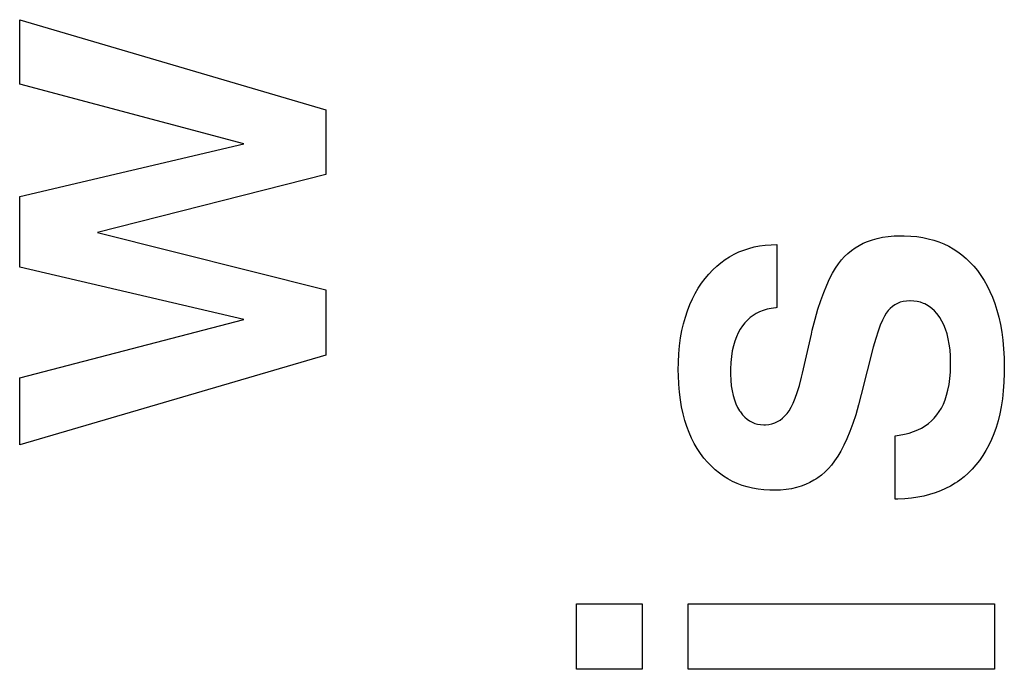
# Paper-space layout '170608_CRESCAD_1' of a CAD drawing. Header units: inches. Extents: x 0 to 17, y 0 to 11.
# Tile 110 of 139: x 14.8444 to 14.9386, y 6.9263 to 6.9884. Entities that reach past the tile are written whole.
import ezdxf

# ---------------------------------------------------------------- set-up
doc = ezdxf.new("R2010")
doc.units = ezdxf.units.IN
doc.header["$LTSCALE"] = 0.935
doc.header["$MEASUREMENT"] = 0
doc.linetypes.add('HIDDEN', pattern=[0.2, 0.1, -0.1])
doc.layers.add('DEFAULT_2', color=7, linetype='HIDDEN')

psp = doc.layouts.new('170608_CRESCAD_1')

# ---------------------------------------------------------------- linework, layer by layer
at = {"layer": 'DEFAULT_2', "color": 7, "linetype": 'CONTINUOUS'}
for p, q in [((14.844436, 6.982178), (14.844436, 6.988351)), ((14.844436, 6.988351), (14.873698, 6.979733)), ((14.865857, 6.976493), (14.844436, 6.982178)), ((14.873698, 6.979733), (14.873698, 6.973563)), ((14.844436, 6.971441), (14.865857, 6.976493)), ((14.873698, 6.973563), (14.851867, 6.967997)), ((14.844436, 6.964701), (14.844436, 6.971441)), ((14.851867, 6.967997), (14.873698, 6.962528)), ((14.924682, 6.966775), (14.925082, 6.966979)), ((14.925082, 6.966979), (14.925505, 6.967159)), ((14.925505, 6.967159), (14.925953, 6.967315)), ((14.925953, 6.967315), (14.926429, 6.967447)), ((14.926429, 6.967447), (14.926933, 6.967552)), ((14.926933, 6.967552), (14.927469, 6.967631)), ((14.927469, 6.967631), (14.928037, 6.967683)), ((14.928037, 6.967683), (14.928641, 6.967704)), ((14.928641, 6.967704), (14.928777, 6.967705)), ((14.928777, 6.967705), (14.929004, 6.967703)), ((14.929004, 6.967703), (14.929618, 6.967677)), ((14.929618, 6.967677), (14.930205, 6.96762)), ((14.930205, 6.96762), (14.930766, 6.967535)), ((14.930766, 6.967535), (14.931305, 6.967422)), ((14.931305, 6.967422), (14.931821, 6.967281)), ((14.931821, 6.967281), (14.932317, 6.967114)), ((14.932317, 6.967114), (14.932793, 6.966919)), ((14.932793, 6.966919), (14.933251, 6.966698)), ((14.912736, 6.965938), (14.913189, 6.966152)), ((14.913189, 6.966152), (14.913659, 6.966339)), ((14.913659, 6.966339), (14.914145, 6.966498)), ((14.914145, 6.966498), (14.91465, 6.966629)), ((14.91465, 6.966629), (14.915173, 6.966731)), ((14.915173, 6.966731), (14.915717, 6.966805)), ((14.915717, 6.966805), (14.916283, 6.966849)), ((14.916283, 6.966849), (14.916834, 6.966863)), ((14.916834, 6.966863), (14.916834, 6.960831)), ((14.923298, 6.965713), (14.923614, 6.966016)), ((14.923614, 6.966016), (14.923949, 6.966294)), ((14.923949, 6.966294), (14.924305, 6.966547)), ((14.924305, 6.966547), (14.924682, 6.966775)), ((14.933251, 6.966698), (14.933691, 6.96645)), ((14.933691, 6.96645), (14.934114, 6.966175)), ((14.934114, 6.966175), (14.934521, 6.965872)), ((14.911071, 6.964794), (14.911466, 6.965124)), ((14.911466, 6.965124), (14.911875, 6.965424)), ((14.911875, 6.965424), (14.912298, 6.965695)), ((14.912298, 6.965695), (14.912515, 6.96582)), ((14.912515, 6.96582), (14.912736, 6.965938)), ((14.922441, 6.964603), (14.922727, 6.965024)), ((14.922727, 6.965024), (14.923012, 6.965393)), ((14.923012, 6.965393), (14.923298, 6.965713)), ((14.934521, 6.965872), (14.934912, 6.965541)), ((14.934912, 6.965541), (14.935288, 6.96518)), ((14.935288, 6.96518), (14.93565, 6.964789)), ((14.865857, 6.959697), (14.844436, 6.964701)), ((14.910321, 6.964041), (14.910689, 6.964433)), ((14.910689, 6.964433), (14.911071, 6.964794)), ((14.921872, 6.963581), (14.922156, 6.964123)), ((14.922156, 6.964123), (14.922441, 6.964603)), ((14.93565, 6.964789), (14.935996, 6.964367)), ((14.935996, 6.964367), (14.936326, 6.963911)), ((14.909312, 6.962687), (14.909627, 6.963162)), ((14.909627, 6.963162), (14.909965, 6.963615)), ((14.909965, 6.963615), (14.910321, 6.964041)), ((14.921589, 6.962971), (14.921872, 6.963581)), ((14.936326, 6.963911), (14.936635, 6.963429)), ((14.936635, 6.963429), (14.936923, 6.962921)), ((14.873698, 6.962528), (14.873698, 6.9563)), ((14.90902, 6.962188), (14.909312, 6.962687)), ((14.921027, 6.961523), (14.921307, 6.962287)), ((14.921307, 6.962287), (14.921589, 6.962971)), ((14.936923, 6.962921), (14.937188, 6.962384)), ((14.937188, 6.962384), (14.937433, 6.961818)), ((14.908504, 6.961115), (14.908751, 6.961665)), ((14.908751, 6.961665), (14.90902, 6.962188)), ((14.920751, 6.960673), (14.921027, 6.961523)), ((14.928624, 6.961341), (14.928361, 6.961238)), ((14.928906, 6.961416), (14.928624, 6.961341)), ((14.929209, 6.961463), (14.928906, 6.961416)), ((14.929535, 6.961481), (14.929209, 6.961463)), ((14.929564, 6.961481), (14.929535, 6.961481)), ((14.929909, 6.961465), (14.929564, 6.961481)), ((14.930236, 6.96142), (14.929909, 6.961465)), ((14.930544, 6.961345), (14.930236, 6.96142)), ((14.930838, 6.961242), (14.930544, 6.961345)), ((14.937433, 6.961818), (14.937657, 6.961221)), ((14.908081, 6.959934), (14.908281, 6.960539)), ((14.908281, 6.960539), (14.908504, 6.961115)), ((14.915179, 6.960437), (14.914855, 6.960278)), ((14.915525, 6.960571), (14.915179, 6.960437)), ((14.915895, 6.960681), (14.915525, 6.960571)), ((14.916293, 6.960764), (14.915895, 6.960681)), ((14.91672, 6.960821), (14.916293, 6.960764)), ((14.916834, 6.960831), (14.91672, 6.960821)), ((14.920478, 6.95973), (14.920751, 6.960673)), ((14.927462, 6.960544), (14.927286, 6.960308)), ((14.927666, 6.960762), (14.927462, 6.960544)), ((14.927883, 6.960949), (14.927666, 6.960762)), ((14.928114, 6.961108), (14.927883, 6.960949)), ((14.928361, 6.961238), (14.928114, 6.961108)), ((14.93098, 6.961179), (14.930838, 6.961242)), ((14.931119, 6.96111), (14.93098, 6.961179)), ((14.931386, 6.960948), (14.931119, 6.96111)), ((14.931641, 6.960756), (14.931386, 6.960948)), ((14.931884, 6.960533), (14.931641, 6.960756)), ((14.932117, 6.960275), (14.931884, 6.960533)), ((14.937657, 6.961221), (14.937858, 6.960592)), ((14.937858, 6.960592), (14.938036, 6.959928)), ((14.844436, 6.95413), (14.865857, 6.959697)), ((14.907905, 6.959298), (14.908081, 6.959934)), ((14.913759, 6.959386), (14.913531, 6.959095)), ((14.914005, 6.959648), (14.913759, 6.959386)), ((14.91427, 6.959884), (14.914005, 6.959648)), ((14.914553, 6.960093), (14.91427, 6.959884)), ((14.914855, 6.960278), (14.914553, 6.960093)), ((14.92021, 6.958686), (14.920478, 6.95973)), ((14.926909, 6.959627), (14.926707, 6.959157)), ((14.927102, 6.960006), (14.926909, 6.959627)), ((14.927286, 6.960308), (14.927102, 6.960006)), ((14.93234, 6.95998), (14.932117, 6.960275)), ((14.932398, 6.959894), (14.93234, 6.95998)), ((14.932604, 6.959548), (14.932398, 6.959894)), ((14.932789, 6.959173), (14.932604, 6.959548)), ((14.938036, 6.959928), (14.938191, 6.959228)), ((14.907628, 6.957931), (14.907754, 6.958631)), ((14.907754, 6.958631), (14.907905, 6.959298)), ((14.913319, 6.958773), (14.913127, 6.958423)), ((14.913531, 6.959095), (14.913319, 6.958773)), ((14.920121, 6.958308), (14.92021, 6.958686)), ((14.926496, 6.958584), (14.926276, 6.95789)), ((14.926707, 6.959157), (14.926496, 6.958584)), ((14.932953, 6.958768), (14.932789, 6.959173)), ((14.933096, 6.958329), (14.932953, 6.958768)), ((14.938191, 6.959228), (14.938321, 6.95849)), ((14.938321, 6.95849), (14.938425, 6.957713)), ((14.907529, 6.957196), (14.907628, 6.957931)), ((14.912803, 6.957627), (14.912672, 6.957177)), ((14.912955, 6.958041), (14.912803, 6.957627)), ((14.913127, 6.958423), (14.912955, 6.958041)), ((14.919278, 6.954575), (14.920121, 6.958308)), ((14.926276, 6.95789), (14.926046, 6.957059)), ((14.933216, 6.957856), (14.933096, 6.958329)), ((14.933312, 6.957344), (14.933216, 6.957856)), ((14.938425, 6.957713), (14.938502, 6.956893)), ((14.907457, 6.956424), (14.907529, 6.957196)), ((14.912564, 6.956688), (14.912481, 6.956158)), ((14.912672, 6.957177), (14.912564, 6.956688)), ((14.926046, 6.957059), (14.924899, 6.952516)), ((14.933383, 6.956793), (14.933312, 6.957344)), ((14.933427, 6.956198), (14.933383, 6.956793)), ((14.938502, 6.956893), (14.938551, 6.95603)), ((14.873698, 6.9563), (14.844436, 6.947705)), ((14.907402, 6.954847), (14.907415, 6.955613)), ((14.907415, 6.955613), (14.907457, 6.956424)), ((14.912481, 6.956158), (14.912423, 6.955584)), ((14.933441, 6.955575), (14.933427, 6.956198)), ((14.938551, 6.95603), (14.93857, 6.95512)), ((14.907408, 6.95433), (14.907402, 6.954847)), ((14.912393, 6.954963), (14.912389, 6.954634)), ((14.912423, 6.955584), (14.912393, 6.954963)), ((14.933363, 6.954057), (14.933415, 6.954679)), ((14.933415, 6.954679), (14.93344, 6.955353)), ((14.93344, 6.955353), (14.933441, 6.955575)), ((14.93857, 6.955012), (14.938566, 6.954556)), ((14.93857, 6.95512), (14.93857, 6.955012)), ((14.844436, 6.947705), (14.844436, 6.95413)), ((14.907442, 6.953525), (14.907408, 6.95433)), ((14.912389, 6.954634), (14.91239, 6.954477)), ((14.91239, 6.954477), (14.912413, 6.953895)), ((14.912413, 6.953895), (14.912464, 6.953361)), ((14.918981, 6.953397), (14.919184, 6.954175)), ((14.919184, 6.954175), (14.919278, 6.954575)), ((14.933284, 6.953484), (14.933363, 6.954057)), ((14.938566, 6.954556), (14.938535, 6.953695)), ((14.907505, 6.95276), (14.907442, 6.953525)), ((14.912464, 6.953361), (14.91254, 6.952872)), ((14.91254, 6.952872), (14.912641, 6.952423)), ((14.918778, 6.952734), (14.918981, 6.953397)), ((14.933056, 6.952471), (14.933181, 6.952957)), ((14.933181, 6.952957), (14.933284, 6.953484)), ((14.938475, 6.952877), (14.938387, 6.952102)), ((14.938535, 6.953695), (14.938475, 6.952877)), ((14.907597, 6.952033), (14.907505, 6.95276)), ((14.907714, 6.951341), (14.907597, 6.952033)), ((14.912641, 6.952423), (14.912764, 6.952013)), ((14.912764, 6.952013), (14.912908, 6.951637)), ((14.918378, 6.951699), (14.918577, 6.952172)), ((14.918577, 6.952172), (14.918778, 6.952734)), ((14.924899, 6.952516), (14.924643, 6.951528)), ((14.932742, 6.951614), (14.932909, 6.952025)), ((14.932909, 6.952025), (14.933056, 6.952471)), ((14.938387, 6.952102), (14.938273, 6.951366)), ((14.907858, 6.950684), (14.907714, 6.951341)), ((14.912908, 6.951637), (14.913074, 6.951292)), ((14.913074, 6.951292), (14.913259, 6.950977)), ((14.913259, 6.950977), (14.913338, 6.950858)), ((14.917798, 6.950717), (14.917988, 6.950981)), ((14.917988, 6.950981), (14.918181, 6.951306)), ((14.918181, 6.951306), (14.918378, 6.951699)), ((14.924643, 6.951528), (14.924372, 6.950597)), ((14.932351, 6.950892), (14.932556, 6.951237)), ((14.932556, 6.951237), (14.932742, 6.951614)), ((14.938273, 6.951366), (14.938133, 6.950667)), ((14.908026, 6.950059), (14.907858, 6.950684)), ((14.908218, 6.949464), (14.908026, 6.950059)), ((14.913338, 6.950858), (14.913541, 6.95059)), ((14.913541, 6.95059), (14.913753, 6.95036)), ((14.913753, 6.95036), (14.913974, 6.950165)), ((14.913974, 6.950165), (14.914206, 6.950002)), ((14.914206, 6.950002), (14.91445, 6.949869)), ((14.916889, 6.94994), (14.917135, 6.950088)), ((14.917135, 6.950088), (14.917368, 6.950266)), ((14.917368, 6.950266), (14.917589, 6.950475)), ((14.917589, 6.950475), (14.917798, 6.950717)), ((14.924372, 6.950597), (14.924095, 6.949753)), ((14.931315, 6.949757), (14.931607, 6.950007)), ((14.931607, 6.950007), (14.931745, 6.95014)), ((14.931745, 6.95014), (14.931878, 6.950279)), ((14.931878, 6.950279), (14.932126, 6.950575)), ((14.932126, 6.950575), (14.932351, 6.950892)), ((14.937969, 6.950005), (14.937781, 6.949377)), ((14.938133, 6.950667), (14.937969, 6.950005)), ((14.908434, 6.948899), (14.908218, 6.949464)), ((14.91445, 6.949869), (14.914707, 6.949765)), ((14.914707, 6.949765), (14.914977, 6.949691)), ((14.914977, 6.949691), (14.915263, 6.949646)), ((14.915263, 6.949646), (14.915566, 6.94963)), ((14.915566, 6.94963), (14.915753, 6.949636)), ((14.915753, 6.949636), (14.916062, 6.949668)), ((14.916062, 6.949668), (14.916353, 6.94973)), ((14.916353, 6.94973), (14.916628, 6.949821)), ((14.916628, 6.949821), (14.916889, 6.94994)), ((14.924095, 6.949753), (14.923812, 6.948988)), ((14.929899, 6.948982), (14.930293, 6.949142)), ((14.930293, 6.949142), (14.930659, 6.949325)), ((14.930659, 6.949325), (14.930999, 6.94953)), ((14.930999, 6.94953), (14.931315, 6.949757)), ((14.937781, 6.949377), (14.937571, 6.948781)), ((14.908672, 6.94836), (14.908434, 6.948899)), ((14.908934, 6.947848), (14.908672, 6.94836)), ((14.923526, 6.948297), (14.923236, 6.947676)), ((14.923812, 6.948988), (14.923526, 6.948297)), ((14.928127, 6.948587), (14.928527, 6.948638)), ((14.928127, 6.942532), (14.928127, 6.948587)), ((14.928527, 6.948638), (14.929018, 6.948729)), ((14.929018, 6.948729), (14.929475, 6.948843)), ((14.929475, 6.948843), (14.929899, 6.948982)), ((14.937338, 6.948215), (14.937083, 6.947679)), ((14.937571, 6.948781), (14.937338, 6.948215)), ((14.909218, 6.947361), (14.908934, 6.947848)), ((14.909525, 6.946898), (14.909218, 6.947361)), ((14.923236, 6.947676), (14.922943, 6.947119)), ((14.936808, 6.947171), (14.936511, 6.946689)), ((14.937083, 6.947679), (14.936808, 6.947171)), ((14.909855, 6.946457), (14.909525, 6.946898)), ((14.910203, 6.946047), (14.909855, 6.946457)), ((14.922648, 6.946622), (14.92235, 6.94618)), ((14.922943, 6.947119), (14.922648, 6.946622)), ((14.936192, 6.946232), (14.935851, 6.9458)), ((14.936511, 6.946689), (14.936192, 6.946232)), ((14.910564, 6.945668), (14.910203, 6.946047)), ((14.910938, 6.945321), (14.910564, 6.945668)), ((14.911328, 6.945004), (14.910938, 6.945321)), ((14.92175, 6.945445), (14.921429, 6.945124)), ((14.922051, 6.945789), (14.92175, 6.945445)), ((14.92235, 6.94618), (14.922051, 6.945789)), ((14.935489, 6.945393), (14.935111, 6.945015)), ((14.935851, 6.9458), (14.935489, 6.945393)), ((14.911731, 6.944716), (14.911328, 6.945004)), ((14.912151, 6.944457), (14.911731, 6.944716)), ((14.912586, 6.944225), (14.912151, 6.944457)), ((14.920365, 6.944326), (14.919976, 6.944114)), ((14.920554, 6.944442), (14.920365, 6.944326)), ((14.920737, 6.944565), (14.920554, 6.944442)), ((14.921092, 6.94483), (14.920737, 6.944565)), ((14.921429, 6.945124), (14.921092, 6.94483)), ((14.934305, 6.944342), (14.934092, 6.944191)), ((14.934717, 6.944665), (14.934305, 6.944342)), ((14.935111, 6.945015), (14.934717, 6.944665)), ((14.913037, 6.944021), (14.912586, 6.944225)), ((14.913505, 6.943844), (14.913037, 6.944021)), ((14.913992, 6.943695), (14.913505, 6.943844)), ((14.914498, 6.943573), (14.913992, 6.943695)), ((14.915025, 6.94348), (14.914498, 6.943573)), ((14.915574, 6.943415), (14.915025, 6.94348)), ((14.916147, 6.943381), (14.915574, 6.943415)), ((14.916519, 6.943374), (14.916147, 6.943381)), ((14.916632, 6.943375), (14.916519, 6.943374)), ((14.917188, 6.943397), (14.916632, 6.943375)), ((14.917714, 6.943448), (14.917188, 6.943397)), ((14.918213, 6.943527), (14.917714, 6.943448)), ((14.918687, 6.943634), (14.918213, 6.943527)), ((14.919138, 6.943768), (14.918687, 6.943634)), ((14.919567, 6.943928), (14.919138, 6.943768)), ((14.919976, 6.944114), (14.919567, 6.943928)), ((14.93296, 6.943533), (14.932473, 6.943315)), ((14.933427, 6.943777), (14.93296, 6.943533)), ((14.933875, 6.944046), (14.933427, 6.943777)), ((14.934092, 6.944191), (14.933875, 6.944046)), ((14.928391, 6.942534), (14.928127, 6.942532)), ((14.929057, 6.942562), (14.928391, 6.942534)), ((14.929692, 6.942618), (14.929057, 6.942562)), ((14.9303, 6.942704), (14.929692, 6.942618)), ((14.930879, 6.942817), (14.9303, 6.942704)), ((14.931434, 6.942957), (14.930879, 6.942817)), ((14.931964, 6.943123), (14.931434, 6.942957)), ((14.932473, 6.943315), (14.931964, 6.943123)), ((14.897659, 6.926264), (14.897659, 6.93252)), ((14.897659, 6.93252), (14.903958, 6.93252)), ((14.903958, 6.93252), (14.903958, 6.926264)), ((14.908355, 6.926264), (14.908355, 6.93252)), ((14.908355, 6.93252), (14.937618, 6.93252)), ((14.937618, 6.93252), (14.937618, 6.926264)), ((14.903958, 6.926264), (14.897659, 6.926264)), ((14.937618, 6.926264), (14.908355, 6.926264))]:
    psp.add_line(p, q, dxfattribs=at)

doc.saveas('drawing.dxf')
